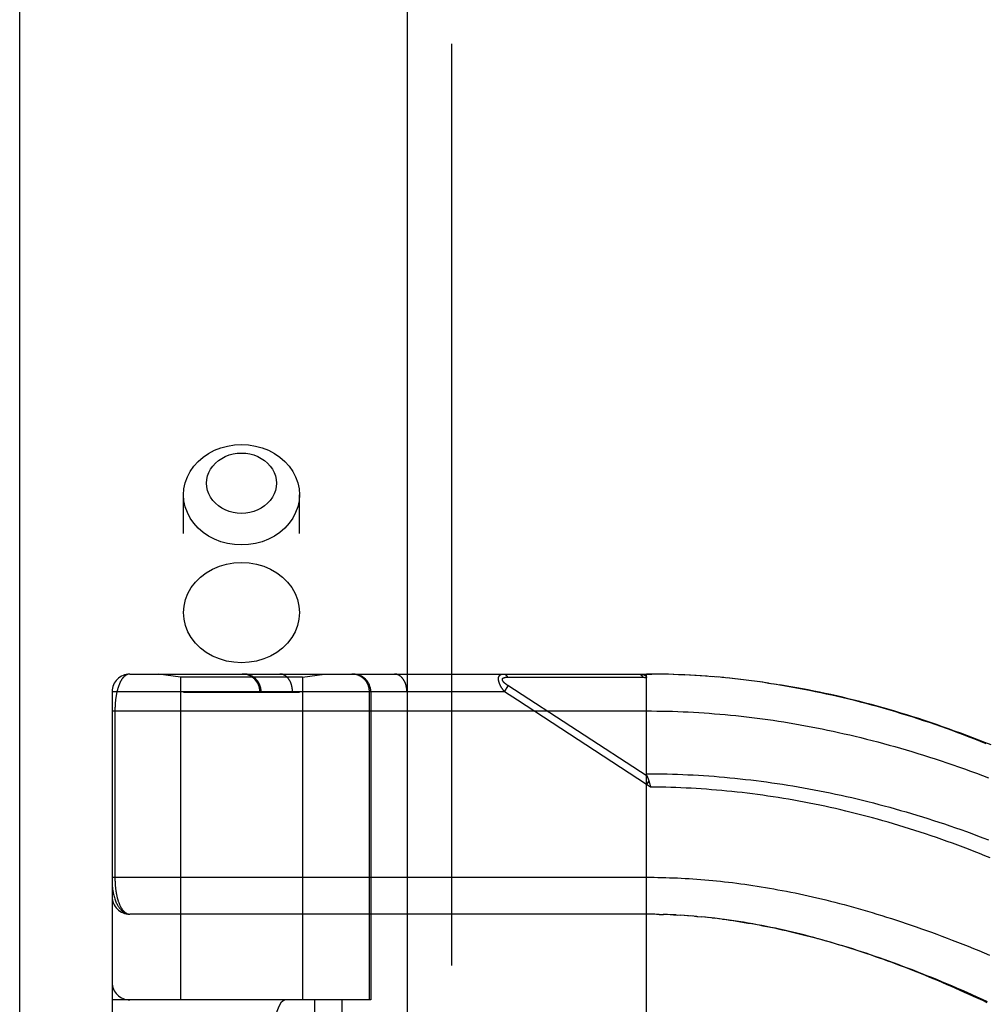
# Model space of a CAD drawing. Header units: inches. Extents: x 0 to 283, y 0 to 183.
# Tile 60 of 256: x 53.28 to 54.91, y 79.49 to 81.15. Entities that reach past the tile are written whole.
import ezdxf

# ---------------------------------------------------------------- set-up
doc = ezdxf.new("R2010")
doc.units = ezdxf.units.IN
doc.header["$LTSCALE"] = 15.583333
doc.header["$MEASUREMENT"] = 0
doc.linetypes.add('HIDDEN', pattern=[0.2, 0.1, -0.1])
doc.layers.get('0').update_dxf_attribs({"linetype": 'CONTINUOUS'})
doc.layers.add('LEFTHAND_DOOR_ASSEMBLY', color=7, linetype='CONTINUOUS')

msp = doc.modelspace()

# ---------------------------------------------------------------- linework, layer by layer
at = {"color": 3, "linetype": 'Continuous'}
msp.add_line((53.2793, 131.3133), (53.2793, 53.176), dxfattribs=at)
at = {"layer": 'LEFTHAND_DOOR_ASSEMBLY', "color": 3, "linetype": 'Continuous'}
msp.add_line((53.9351, 124.747), (53.9351, 53.397), dxfattribs=at)
at = {"layer": 'LEFTHAND_DOOR_ASSEMBLY', "color": 8, "linetype": 'HIDDEN'}
for p, q in [((54.0101, 124.747), (54.0101, 53.397)), ((53.5566, 77.169), (53.5566, 80.3513)), ((53.7526, 77.169), (53.7526, 80.3513)), ((53.4658, 80.0482), (54.3396, 80.0482)), ((53.5516, 80.043), (53.5141, 80.0482)), ((53.5516, 80.043), (53.5516, 79.497)), ((53.7576, 80.043), (53.5516, 80.043)), ((53.7576, 80.043), (53.7951, 80.0482)), ((53.7576, 80.043), (53.7576, 79.497)), ((53.8108, 77.3457), (53.8108, 80.0482)), ((54.0673, 77.3457), (54.0673, 80.0482)), ((54.1047, 80.0428), (54.1095, 80.0427)), ((54.1095, 80.0427), (54.1153, 80.0427)), ((54.1153, 80.0427), (54.1473, 80.0427)), ((54.1473, 80.0427), (54.1524, 80.0427)), ((54.1524, 80.0427), (54.1861, 80.0426)), ((54.1861, 80.0426), (54.1912, 80.0426)), ((54.1912, 80.0426), (54.1967, 80.0426)), ((54.3396, 79.3835), (54.3396, 80.0482)), ((54.3488, 80.0482), (54.3396, 80.0482)), ((54.3396, 80.0482), (54.3487, 80.0482)), ((54.3582, 80.0481), (54.3487, 80.0482)), ((54.3675, 80.048), (54.3578, 80.0481)), ((54.3768, 80.0477), (54.3668, 80.048)), ((54.3861, 80.0475), (54.3759, 80.0478)), ((54.3941, 80.0472), (54.4032, 80.0468)), ((54.4142, 80.0462), (54.4032, 80.0468)), ((54.4235, 80.0457), (54.4123, 80.0463)), ((54.4329, 80.0451), (54.4215, 80.0458)), ((54.4423, 80.0444), (54.4306, 80.0452)), ((54.4516, 80.0437), (54.4397, 80.0446)), ((54.461, 80.0429), (54.4488, 80.0439)), ((54.4704, 80.0421), (54.458, 80.0432)), ((54.4798, 80.0411), (54.4671, 80.0424)), ((54.0993, 80.0182), (54.1059, 80.0283)), ((54.4892, 80.0401), (54.4763, 80.0415)), ((54.4987, 80.0391), (54.4855, 80.0405)), ((54.5081, 80.038), (54.4947, 80.0395)), ((54.5176, 80.0368), (54.5039, 80.0385)), ((54.527, 80.0356), (54.5131, 80.0374)), ((54.5365, 80.0342), (54.5223, 80.0362)), ((54.546, 80.0329), (54.5316, 80.0349)), ((54.5408, 80.0336), (54.5501, 80.0322)), ((54.546, 80.0329), (54.5594, 80.0308)), ((53.4358, 80.0182), (53.4358, 77.3757)), ((54.0993, 80.0182), (53.4358, 80.0182)), ((53.7526, 80.017), (53.5566, 80.017)), ((53.6858, 77.3757), (53.6858, 80.0182)), ((53.6878, 77.3757), (53.6878, 80.0182)), ((53.7408, 77.3757), (53.7408, 80.0182)), ((53.871, 79.497), (53.871, 80.0182)), ((53.8733, 80.0182), (53.8733, 79.497)), ((53.9344, 77.3757), (53.9344, 80.0182)), ((54.1215, 80.0037), (54.0993, 80.0182)), ((54.3396, 79.8615), (54.1215, 80.0037)), ((53.4404, 79.9857), (53.4404, 79.7037)), ((54.3437, 79.8678), (54.3396, 79.8615)), ((54.3465, 79.8569), (54.3396, 79.8615)), ((54.3449, 79.8637), (54.3452, 79.8625)), ((54.3452, 79.8625), (54.3455, 79.8613)), ((54.3455, 79.8613), (54.3458, 79.8601)), ((54.3467, 79.642), (53.4658, 79.642)), ((54.3539, 79.6419), (54.3453, 79.642)), ((54.361, 79.6417), (54.3511, 79.6419)), ((54.3569, 79.6418), (54.3626, 79.6417)), ((54.361, 79.6417), (54.3684, 79.6416)), ((54.3754, 79.6413), (54.3682, 79.6416)), ((54.3826, 79.641), (54.3742, 79.6414)), ((54.3897, 79.6407), (54.3799, 79.6412)), ((54.3857, 79.6409), (54.3915, 79.6406)), ((54.3897, 79.6407), (54.3973, 79.6403)), ((54.4038, 79.6399), (54.3968, 79.6403)), ((54.4108, 79.6394), (54.4032, 79.6399)), ((54.4179, 79.6389), (54.409, 79.6395)), ((54.425, 79.6383), (54.4149, 79.6391)), ((54.4207, 79.6386), (54.4266, 79.6381)), ((54.425, 79.6383), (54.4325, 79.6376)), ((54.4398, 79.6369), (54.4323, 79.6376)), ((54.4476, 79.636), (54.4384, 79.637)), ((54.4503, 79.6357), (54.4563, 79.6351)), ((53.8733, 79.497), (53.4358, 79.497)), ((53.4658, 77.897), (53.4658, 79.497)), ((53.7783, 79.497), (53.7783, 77.897)), ((53.8242, 79.497), (53.8242, 77.897))]:
    msp.add_line(p, q, dxfattribs=at)
for points in [[(53.5566, 80.3513), (53.5573, 80.3616), (53.5594, 80.3717), (53.563, 80.3814), (53.5678, 80.3908), (53.5739, 80.3996), (53.5812, 80.4076), (53.5896, 80.4149), (53.5989, 80.4212), (53.609, 80.4265), (53.6198, 80.4307), (53.6311, 80.4337), (53.6428, 80.4356), (53.6546, 80.4362)], [(53.6546, 80.4362), (53.6664, 80.4356), (53.678, 80.4337), (53.6893, 80.4307), (53.7001, 80.4265), (53.7103, 80.4212), (53.7196, 80.4149), (53.7279, 80.4076), (53.7352, 80.3996), (53.7414, 80.3908), (53.7462, 80.3814), (53.7497, 80.3717), (53.7519, 80.3616), (53.7526, 80.3513)], [(53.6546, 80.3197), (53.6474, 80.3201), (53.6405, 80.3212), (53.6337, 80.3231), (53.6272, 80.3256), (53.6211, 80.3288), (53.6155, 80.3326), (53.6104, 80.337), (53.606, 80.3418), (53.6023, 80.3471), (53.5994, 80.3527), (53.5973, 80.3586), (53.596, 80.3647), (53.5956, 80.3709), (53.596, 80.377), (53.5973, 80.3831), (53.5994, 80.389), (53.6024, 80.3946), (53.606, 80.3999), (53.6104, 80.4047), (53.6155, 80.4091), (53.6211, 80.4129), (53.6272, 80.4161), (53.6337, 80.4186), (53.6405, 80.4205), (53.6474, 80.4216), (53.6546, 80.4219)], [(53.6546, 80.4219), (53.6617, 80.4216), (53.6687, 80.4205), (53.6755, 80.4186), (53.682, 80.4161), (53.6881, 80.4129), (53.6937, 80.4091), (53.6987, 80.4047), (53.7031, 80.3999), (53.7068, 80.3946), (53.7097, 80.389), (53.7119, 80.3831), (53.7132, 80.377), (53.7136, 80.3708), (53.7132, 80.3647), (53.7119, 80.3586), (53.7097, 80.3527), (53.7068, 80.3471), (53.7031, 80.3418), (53.6987, 80.337), (53.6937, 80.3326), (53.6881, 80.3288), (53.682, 80.3256), (53.6755, 80.3231), (53.6687, 80.3212), (53.6617, 80.3201), (53.6546, 80.3197)], [(53.6546, 80.2665), (53.6428, 80.2671), (53.6311, 80.2689), (53.6198, 80.272), (53.609, 80.2762), (53.5989, 80.2815), (53.5896, 80.2878), (53.5812, 80.2951), (53.5739, 80.3031), (53.5678, 80.3119), (53.563, 80.3212), (53.5594, 80.331), (53.5573, 80.3411), (53.5566, 80.3513)], [(53.7526, 80.3513), (53.7519, 80.3411), (53.7497, 80.331), (53.7462, 80.3212), (53.7414, 80.3119), (53.7352, 80.3031), (53.7279, 80.2951), (53.7196, 80.2878), (53.7103, 80.2815), (53.7001, 80.2762), (53.6893, 80.272), (53.678, 80.2689), (53.6664, 80.2671), (53.6546, 80.2665)], [(53.5566, 80.1521), (53.5574, 80.1632), (53.5599, 80.1741), (53.564, 80.1846), (53.5697, 80.1945), (53.5768, 80.2038), (53.5853, 80.2121), (53.5949, 80.2194), (53.6056, 80.2256), (53.6171, 80.2305), (53.6292, 80.2341), (53.6418, 80.2362), (53.6546, 80.237)], [(53.6546, 80.237), (53.6674, 80.2362), (53.6799, 80.2341), (53.6921, 80.2305), (53.7036, 80.2256), (53.7142, 80.2194), (53.7239, 80.2121), (53.7323, 80.2038), (53.7395, 80.1945), (53.7451, 80.1846), (53.7492, 80.1741), (53.7517, 80.1632), (53.7526, 80.1521)], [(53.6546, 80.0672), (53.6418, 80.068), (53.6292, 80.0701), (53.6171, 80.0737), (53.6056, 80.0786), (53.5949, 80.0848), (53.5853, 80.0921), (53.5768, 80.1004), (53.5697, 80.1097), (53.564, 80.1196), (53.5599, 80.1301), (53.5574, 80.141), (53.5566, 80.1521)], [(53.7526, 80.1521), (53.7517, 80.141), (53.7492, 80.1301), (53.7451, 80.1196), (53.7395, 80.1097), (53.7323, 80.1004), (53.7239, 80.0921), (53.7142, 80.0848), (53.7036, 80.0786), (53.6921, 80.0737), (53.6799, 80.0701), (53.6674, 80.068), (53.6546, 80.0672)], [(53.4658, 80.0482), (53.4652, 80.0482), (53.4646, 80.0482), (53.464, 80.0481), (53.4634, 80.048), (53.4629, 80.0479), (53.4623, 80.0477), (53.4617, 80.0475), (53.4612, 80.0473), (53.4606, 80.0471), (53.4601, 80.0468), (53.4596, 80.0465), (53.4591, 80.0462), (53.4585, 80.0459), (53.458, 80.0456), (53.4575, 80.0452), (53.457, 80.0448), (53.4566, 80.0444), (53.4561, 80.0439), (53.4556, 80.0435), (53.4552, 80.043), (53.4547, 80.0425), (53.4543, 80.042), (53.4538, 80.0415), (53.4534, 80.041), (53.453, 80.0404), (53.4526, 80.0398), (53.4522, 80.0393), (53.4518, 80.0387), (53.4514, 80.038), (53.451, 80.0374), (53.4507, 80.0368), (53.4503, 80.0361), (53.4499, 80.0355), (53.4496, 80.0348), (53.4493, 80.0341), (53.4489, 80.0334), (53.4486, 80.0327), (53.4483, 80.032), (53.448, 80.0313), (53.4477, 80.0305), (53.4474, 80.0298), (53.4471, 80.029), (53.4468, 80.0283), (53.4465, 80.0275), (53.4463, 80.0267), (53.446, 80.0259), (53.4458, 80.0251), (53.4455, 80.0244), (53.4453, 80.0236), (53.445, 80.0227), (53.4448, 80.0219), (53.4446, 80.0211), (53.4444, 80.0203), (53.4442, 80.0195), (53.444, 80.0186), (53.4438, 80.0178), (53.4436, 80.017), (53.4434, 80.0161), (53.4432, 80.0153), (53.4431, 80.0144), (53.4429, 80.0136), (53.4427, 80.0127), (53.4426, 80.0119), (53.4424, 80.011), (53.4423, 80.0101), (53.4422, 80.0093), (53.442, 80.0084), (53.4419, 80.0075), (53.4418, 80.0067), (53.4417, 80.0058), (53.4416, 80.0049), (53.4415, 80.0041), (53.4414, 80.0032), (53.4413, 80.0024), (53.4412, 80.0015), (53.4411, 80.0007), (53.441, 79.9998), (53.441, 79.999), (53.4409, 79.9982), (53.4408, 79.9973), (53.4408, 79.9965), (53.4407, 79.9957), (53.4407, 79.9948), (53.4406, 79.994), (53.4406, 79.9932), (53.4406, 79.9923), (53.4405, 79.9915), (53.4405, 79.9907), (53.4405, 79.9899), (53.4405, 79.9891), (53.4405, 79.9882), (53.4404, 79.9874), (53.4404, 79.9866), (53.4404, 79.9857)], [(53.6878, 80.0182), (53.6878, 80.0189), (53.6877, 80.0195), (53.6877, 80.0202), (53.6877, 80.0208), (53.6876, 80.0215), (53.6875, 80.0222), (53.6874, 80.0228), (53.6873, 80.0234), (53.6872, 80.0241), (53.6871, 80.0247), (53.6869, 80.0254), (53.6868, 80.026), (53.6866, 80.0266), (53.6864, 80.0273), (53.6862, 80.0279), (53.686, 80.0285), (53.6858, 80.0291), (53.6855, 80.0297), (53.6853, 80.0303), (53.685, 80.0309), (53.6847, 80.0315), (53.6844, 80.0321), (53.6841, 80.0327), (53.6838, 80.0332), (53.6835, 80.0338), (53.6831, 80.0344), (53.6828, 80.0349), (53.6824, 80.0354), (53.682, 80.036), (53.6816, 80.0365), (53.6812, 80.037), (53.6808, 80.0375), (53.6804, 80.038), (53.68, 80.0385), (53.6795, 80.039), (53.6791, 80.0394), (53.6786, 80.0399), (53.6781, 80.0404), (53.6777, 80.0408), (53.6772, 80.0412), (53.6767, 80.0416), (53.6762, 80.042), (53.6756, 80.0424), (53.6751, 80.0428), (53.6746, 80.0432), (53.674, 80.0435), (53.6735, 80.0439), (53.6729, 80.0442), (53.6724, 80.0445), (53.6718, 80.0448), (53.6712, 80.0451), (53.6706, 80.0454), (53.67, 80.0457), (53.6694, 80.046), (53.6688, 80.0462), (53.6682, 80.0464), (53.6676, 80.0466), (53.667, 80.0468), (53.6664, 80.047), (53.6658, 80.0472), (53.6651, 80.0474), (53.6645, 80.0475), (53.6639, 80.0477), (53.6632, 80.0478), (53.6626, 80.0479), (53.662, 80.048), (53.6613, 80.0481), (53.6607, 80.0481), (53.66, 80.0482), (53.6594, 80.0482), (53.6587, 80.0482), (53.6581, 80.0482)], [(53.7408, 80.0182), (53.7408, 80.0189), (53.7408, 80.0195), (53.7408, 80.0202), (53.7408, 80.0208), (53.7407, 80.0215), (53.7407, 80.0222), (53.7406, 80.0228), (53.7405, 80.0234), (53.7404, 80.0241), (53.7403, 80.0247), (53.7402, 80.0254), (53.7401, 80.026), (53.74, 80.0266), (53.7399, 80.0273), (53.7397, 80.0279), (53.7396, 80.0285), (53.7394, 80.0291), (53.7392, 80.0297), (53.739, 80.0303), (53.7388, 80.0309), (53.7386, 80.0315), (53.7384, 80.0321), (53.7382, 80.0327), (53.738, 80.0332), (53.7378, 80.0338), (53.7375, 80.0344), (53.7373, 80.0349), (53.737, 80.0354), (53.7367, 80.036), (53.7365, 80.0365), (53.7362, 80.037), (53.7359, 80.0375), (53.7356, 80.038), (53.7353, 80.0385), (53.7349, 80.039), (53.7346, 80.0394), (53.7343, 80.0399), (53.734, 80.0404), (53.7336, 80.0408), (53.7333, 80.0412), (53.7329, 80.0416), (53.7325, 80.042), (53.7322, 80.0424), (53.7318, 80.0428), (53.7314, 80.0432), (53.731, 80.0435), (53.7306, 80.0439), (53.7302, 80.0442), (53.7298, 80.0445), (53.7294, 80.0448), (53.729, 80.0451), (53.7286, 80.0454), (53.7282, 80.0457), (53.7277, 80.046), (53.7273, 80.0462), (53.7269, 80.0464), (53.7264, 80.0466), (53.726, 80.0468), (53.7256, 80.047), (53.7251, 80.0472), (53.7247, 80.0474), (53.7242, 80.0475), (53.7238, 80.0477), (53.7233, 80.0478), (53.7228, 80.0479), (53.7224, 80.048), (53.7219, 80.0481), (53.7215, 80.0481), (53.721, 80.0482), (53.7205, 80.0482), (53.7201, 80.0482), (53.7196, 80.0482)], [(53.871, 80.0182), (53.871, 80.0189), (53.871, 80.0195), (53.8709, 80.0202), (53.8709, 80.0208), (53.8708, 80.0215), (53.8708, 80.0222), (53.8707, 80.0228), (53.8706, 80.0234), (53.8704, 80.0241), (53.8703, 80.0247), (53.8702, 80.0254), (53.87, 80.026), (53.8698, 80.0266), (53.8696, 80.0273), (53.8694, 80.0279), (53.8692, 80.0285), (53.869, 80.0291), (53.8687, 80.0297), (53.8685, 80.0303), (53.8682, 80.0309), (53.8679, 80.0315), (53.8677, 80.0321), (53.8673, 80.0327), (53.867, 80.0332), (53.8667, 80.0338), (53.8664, 80.0344), (53.866, 80.0349), (53.8656, 80.0354), (53.8653, 80.036), (53.8649, 80.0365), (53.8645, 80.037), (53.8641, 80.0375), (53.8636, 80.038), (53.8632, 80.0385), (53.8628, 80.039), (53.8623, 80.0394), (53.8619, 80.0399), (53.8614, 80.0404), (53.8609, 80.0408), (53.8604, 80.0412), (53.8599, 80.0416), (53.8594, 80.042), (53.8589, 80.0424), (53.8584, 80.0428), (53.8578, 80.0432), (53.8573, 80.0435), (53.8567, 80.0439), (53.8562, 80.0442), (53.8556, 80.0445), (53.855, 80.0448), (53.8545, 80.0451), (53.8539, 80.0454), (53.8533, 80.0457), (53.8527, 80.046), (53.8521, 80.0462), (53.8515, 80.0464), (53.8509, 80.0466), (53.8503, 80.0468), (53.8496, 80.047), (53.849, 80.0472), (53.8484, 80.0474), (53.8478, 80.0475), (53.8471, 80.0477), (53.8465, 80.0478), (53.8458, 80.0479), (53.8452, 80.048), (53.8446, 80.0481), (53.8439, 80.0481), (53.8433, 80.0482), (53.8426, 80.0482), (53.842, 80.0482), (53.8413, 80.0482)], [(53.9344, 80.0182), (53.9344, 80.0189), (53.9344, 80.0195), (53.9343, 80.0202), (53.9343, 80.0208), (53.9342, 80.0215), (53.9342, 80.0222), (53.9341, 80.0228), (53.9341, 80.0234), (53.934, 80.0241), (53.9339, 80.0247), (53.9338, 80.0254), (53.9336, 80.026), (53.9335, 80.0266), (53.9334, 80.0273), (53.9332, 80.0279), (53.9331, 80.0285), (53.9329, 80.0291), (53.9328, 80.0297), (53.9326, 80.0303), (53.9324, 80.0309), (53.9322, 80.0315), (53.932, 80.0321), (53.9318, 80.0327), (53.9315, 80.0332), (53.9313, 80.0338), (53.9311, 80.0344), (53.9308, 80.0349), (53.9305, 80.0354), (53.9303, 80.036), (53.93, 80.0365), (53.9297, 80.037), (53.9294, 80.0375), (53.9291, 80.038), (53.9288, 80.0385), (53.9285, 80.039), (53.9282, 80.0394), (53.9278, 80.0399), (53.9275, 80.0404), (53.9271, 80.0408), (53.9268, 80.0412), (53.9264, 80.0416), (53.9261, 80.042), (53.9257, 80.0424), (53.9253, 80.0428), (53.9249, 80.0432), (53.9246, 80.0435), (53.9242, 80.0439), (53.9238, 80.0442), (53.9234, 80.0445), (53.923, 80.0448), (53.9225, 80.0451), (53.9221, 80.0454), (53.9217, 80.0457), (53.9213, 80.046), (53.9208, 80.0462), (53.9204, 80.0464), (53.92, 80.0466), (53.9195, 80.0468), (53.9191, 80.047), (53.9186, 80.0472), (53.9182, 80.0474), (53.9178, 80.0475), (53.9173, 80.0477), (53.9168, 80.0478), (53.9164, 80.0479), (53.9159, 80.048), (53.9155, 80.0481), (53.915, 80.0481), (53.9145, 80.0482), (53.9141, 80.0482), (53.9136, 80.0482), (53.9132, 80.0482)], [(54.0993, 80.0182), (54.0988, 80.0189), (54.0983, 80.0195), (54.0979, 80.0201), (54.0975, 80.0207), (54.0971, 80.0213), (54.0967, 80.0219), (54.0963, 80.0225), (54.0959, 80.023), (54.0956, 80.0236), (54.0952, 80.0241), (54.0949, 80.0246), (54.0946, 80.0251), (54.0943, 80.0256), (54.094, 80.0261), (54.0938, 80.0266), (54.0935, 80.027), (54.0933, 80.0275), (54.093, 80.0279), (54.0928, 80.0284), (54.0926, 80.0288), (54.0924, 80.0292), (54.0922, 80.0296), (54.092, 80.03), (54.0918, 80.0304), (54.0916, 80.0308), (54.0915, 80.0312), (54.0913, 80.0316), (54.0912, 80.032), (54.091, 80.0323), (54.0909, 80.0327), (54.0907, 80.0331), (54.0906, 80.0334), (54.0905, 80.0338), (54.0904, 80.0341), (54.0903, 80.0344), (54.0902, 80.0348), (54.0901, 80.0351), (54.09, 80.0354), (54.0899, 80.0358), (54.0898, 80.0361), (54.0898, 80.0364), (54.0897, 80.0367), (54.0896, 80.037), (54.0896, 80.0373), (54.0895, 80.0376), (54.0895, 80.0379), (54.0895, 80.0382), (54.0894, 80.0385), (54.0894, 80.0388), (54.0894, 80.039), (54.0894, 80.0393), (54.0894, 80.0396), (54.0893, 80.0398), (54.0893, 80.0401), (54.0894, 80.0404), (54.0894, 80.0406), (54.0894, 80.0409), (54.0894, 80.0411), (54.0894, 80.0414), (54.0895, 80.0416), (54.0895, 80.0419), (54.0895, 80.0421), (54.0896, 80.0423), (54.0896, 80.0426), (54.0897, 80.0428), (54.0898, 80.043), (54.0898, 80.0432), (54.0899, 80.0434), (54.09, 80.0436), (54.0901, 80.0438), (54.0902, 80.044), (54.0903, 80.0442), (54.0904, 80.0444), (54.0905, 80.0446), (54.0906, 80.0448), (54.0907, 80.045), (54.0908, 80.0452), (54.091, 80.0454), (54.0911, 80.0455), (54.0913, 80.0457), (54.0914, 80.0459), (54.0916, 80.046), (54.0918, 80.0462), (54.092, 80.0464), (54.0921, 80.0465), (54.0923, 80.0467), (54.0925, 80.0468), (54.0928, 80.0469), (54.093, 80.0471), (54.0932, 80.0472), (54.0935, 80.0473), (54.0938, 80.0474), (54.094, 80.0476), (54.0943, 80.0477), (54.0946, 80.0478), (54.0949, 80.0479), (54.0953, 80.0479), (54.0956, 80.048), (54.096, 80.0481), (54.0964, 80.0481), (54.0968, 80.0482), (54.0972, 80.0482), (54.0977, 80.0482), (54.0981, 80.0482)], [(54.3408, 79.8752), (54.1054, 80.0286), (54.1049, 80.0289), (54.1045, 80.0292), (54.104, 80.0295), (54.1036, 80.0298), (54.1032, 80.0301), (54.1028, 80.0304), (54.1025, 80.0306), (54.1021, 80.0309), (54.1018, 80.0312), (54.1015, 80.0314), (54.1012, 80.0317), (54.1009, 80.0319), (54.1006, 80.0321), (54.1003, 80.0324), (54.1001, 80.0326), (54.0998, 80.0328), (54.0996, 80.033), (54.0994, 80.0333), (54.0991, 80.0335), (54.0989, 80.0337), (54.0987, 80.0339), (54.0985, 80.0341), (54.0984, 80.0343), (54.0982, 80.0345), (54.098, 80.0347), (54.0979, 80.0348), (54.0977, 80.035), (54.0976, 80.0352), (54.0974, 80.0354), (54.0973, 80.0356), (54.0972, 80.0357), (54.097, 80.0359), (54.0969, 80.0361), (54.0968, 80.0362), (54.0967, 80.0364), (54.0966, 80.0366), (54.0965, 80.0367), (54.0965, 80.0369), (54.0964, 80.037), (54.0963, 80.0372), (54.0962, 80.0373), (54.0962, 80.0375), (54.0961, 80.0376), (54.0961, 80.0378), (54.096, 80.0379), (54.096, 80.038), (54.096, 80.0382), (54.0959, 80.0383), (54.0959, 80.0384), (54.0959, 80.0386), (54.0959, 80.0387), (54.0959, 80.0388), (54.0959, 80.039), (54.0959, 80.0391), (54.0959, 80.0392), (54.0959, 80.0393), (54.0959, 80.0394), (54.096, 80.0396), (54.096, 80.0397), (54.096, 80.0398), (54.0961, 80.0399), (54.0961, 80.04), (54.0962, 80.0401), (54.0962, 80.0402), (54.0963, 80.0403), (54.0964, 80.0404), (54.0965, 80.0405), (54.0965, 80.0406), (54.0966, 80.0407), (54.0967, 80.0408), (54.0968, 80.0409), (54.0969, 80.041), (54.097, 80.0411), (54.0971, 80.0412), (54.0973, 80.0413), (54.0974, 80.0414), (54.0975, 80.0415), (54.0977, 80.0415), (54.0978, 80.0416), (54.098, 80.0417), (54.0982, 80.0418), (54.0983, 80.0418), (54.0985, 80.0419), (54.0987, 80.042), (54.0989, 80.0421), (54.0991, 80.0421), (54.0993, 80.0422), (54.0996, 80.0422), (54.0998, 80.0423), (54.1001, 80.0424), (54.1003, 80.0424), (54.1006, 80.0425), (54.1009, 80.0425), (54.1012, 80.0426), (54.1015, 80.0426), (54.1019, 80.0426), (54.1022, 80.0427), (54.1026, 80.0427), (54.103, 80.0427), (54.1034, 80.0428), (54.1038, 80.0428), (54.1042, 80.0428), (54.1047, 80.0428)], [(54.0981, 80.0482), (54.0983, 80.0482), (54.0986, 80.0482), (54.0988, 80.0482), (54.099, 80.0482), (54.0992, 80.0481), (54.0994, 80.0481), (54.0997, 80.048), (54.0999, 80.0479), (54.1001, 80.0478), (54.1003, 80.0477), (54.1005, 80.0476), (54.1007, 80.0475), (54.1009, 80.0474), (54.1011, 80.0473), (54.1014, 80.0471), (54.1016, 80.047), (54.1018, 80.0468), (54.102, 80.0466), (54.1022, 80.0465), (54.1023, 80.0463), (54.1025, 80.0461), (54.1027, 80.0459), (54.1029, 80.0456), (54.1031, 80.0454), (54.1033, 80.0452), (54.1034, 80.045), (54.1036, 80.0447), (54.1038, 80.0445), (54.1039, 80.0442), (54.1041, 80.0439), (54.1043, 80.0436), (54.1044, 80.0434), (54.1046, 80.0431), (54.1047, 80.0428)], [(54.1967, 80.0426), (54.1995, 80.0426), (54.2025, 80.0426), (54.2057, 80.0426), (54.209, 80.0426), (54.2125, 80.0426), (54.22, 80.0426)], [(54.22, 80.0426), (54.2238, 80.0426), (54.2277, 80.0426), (54.2316, 80.0426), (54.2354, 80.0426), (54.2392, 80.0426), (54.243, 80.0426), (54.2468, 80.0426), (54.2506, 80.0426), (54.2545, 80.0426), (54.2585, 80.0426), (54.2627, 80.0426), (54.291, 80.0426)], [(54.291, 80.0426), (54.2963, 80.0426), (54.3018, 80.0426), (54.3076, 80.0426), (54.3137, 80.0426), (54.32, 80.0426), (54.3266, 80.0426), (54.3335, 80.0426)], [(54.3268, 80.0482), (54.3274, 80.0482), (54.328, 80.0482), (54.3285, 80.0482), (54.3291, 80.0482), (54.3296, 80.0481), (54.3301, 80.0481), (54.3306, 80.048), (54.3311, 80.048), (54.3315, 80.0479), (54.3319, 80.0478), (54.3323, 80.0478), (54.3327, 80.0477), (54.3331, 80.0476), (54.3335, 80.0475), (54.3338, 80.0474), (54.3342, 80.0474), (54.3345, 80.0473), (54.3348, 80.0472), (54.3351, 80.0471), (54.3353, 80.047), (54.3356, 80.0469), (54.3359, 80.0468), (54.3361, 80.0467), (54.3363, 80.0466), (54.3366, 80.0464), (54.3368, 80.0463), (54.337, 80.0462), (54.3372, 80.0461), (54.3373, 80.046), (54.3375, 80.0459), (54.3377, 80.0458), (54.3378, 80.0456), (54.338, 80.0455), (54.3381, 80.0454), (54.3382, 80.0453), (54.3384, 80.0452), (54.3385, 80.045), (54.3386, 80.0449), (54.3387, 80.0448), (54.3388, 80.0447), (54.3389, 80.0445), (54.339, 80.0444), (54.3391, 80.0443), (54.3391, 80.0442), (54.3392, 80.044), (54.3393, 80.0439), (54.3393, 80.0437), (54.3394, 80.0436), (54.3394, 80.0435), (54.3395, 80.0433), (54.3395, 80.0432), (54.3395, 80.043), (54.3396, 80.0429), (54.3396, 80.0427), (54.3396, 80.0426), (54.3396, 80.0424)], [(54.3268, 80.0482), (54.327, 80.0482), (54.3273, 80.0482), (54.3275, 80.0482), (54.3277, 80.0482), (54.3279, 80.0481), (54.3282, 80.048), (54.3284, 80.048), (54.3286, 80.0479), (54.3288, 80.0478), (54.329, 80.0477), (54.3293, 80.0476), (54.3295, 80.0475), (54.3297, 80.0474), (54.3299, 80.0472), (54.3301, 80.0471), (54.3303, 80.0469), (54.3305, 80.0467), (54.3307, 80.0466), (54.3309, 80.0464), (54.3311, 80.0462), (54.3313, 80.046), (54.3315, 80.0458), (54.3317, 80.0456), (54.3319, 80.0453), (54.332, 80.0451), (54.3322, 80.0448), (54.3324, 80.0446), (54.3325, 80.0443), (54.3327, 80.044), (54.3329, 80.0438), (54.333, 80.0435), (54.3332, 80.0432), (54.3333, 80.0429), (54.3335, 80.0426)], [(54.3335, 80.0426), (54.3345, 80.0426), (54.3355, 80.0426), (54.3365, 80.0425), (54.3375, 80.0425), (54.3385, 80.0425), (54.3396, 80.0424)], [(54.4048, 80.0467), (54.3955, 80.0471), (54.385, 80.0475)], [(54.5555, 80.0314), (54.5687, 80.0293), (54.578, 80.0277), (54.5874, 80.0261), (54.5967, 80.0244), (54.6061, 80.0226), (54.6155, 80.0208), (54.6249, 80.0189), (54.6344, 80.017), (54.6438, 80.0149), (54.6533, 80.0128), (54.6628, 80.0107), (54.6723, 80.0084), (54.6819, 80.0061), (54.6915, 80.0038), (54.7011, 80.0013), (54.7107, 79.9988), (54.7203, 79.9962), (54.73, 79.9936), (54.7397, 79.9908), (54.7494, 79.988), (54.7591, 79.9852), (54.7689, 79.9822), (54.7787, 79.9792), (54.7885, 79.9761), (54.7983, 79.973), (54.808, 79.9698), (54.8177, 79.9666), (54.8275, 79.9632), (54.8371, 79.9599), (54.8468, 79.9565), (54.8564, 79.953), (54.8661, 79.9495), (54.8756, 79.9459), (54.8852, 79.9422), (54.8948, 79.9385), (54.9044, 79.9348), (54.914, 79.9309)], [(54.9227, 79.9282), (54.9123, 79.9324), (54.902, 79.9364), (54.8918, 79.9404), (54.8815, 79.9443), (54.8713, 79.9481), (54.861, 79.9518), (54.8508, 79.9555), (54.8407, 79.9591), (54.8305, 79.9626), (54.8204, 79.966), (54.8103, 79.9694), (54.8002, 79.9727), (54.7901, 79.9759), (54.7801, 79.9791), (54.7701, 79.9821), (54.7601, 79.9851), (54.7501, 79.988), (54.7402, 79.9909), (54.7302, 79.9937), (54.7203, 79.9964), (54.7105, 79.999), (54.7006, 80.0015), (54.6908, 80.004), (54.681, 80.0064), (54.6712, 80.0088), (54.6615, 80.0111), (54.6517, 80.0133), (54.642, 80.0154), (54.6323, 80.0174), (54.6227, 80.0194), (54.613, 80.0213), (54.6034, 80.0232), (54.5938, 80.025), (54.5842, 80.0267), (54.5746, 80.0283), (54.5651, 80.0299)], [(53.4358, 79.9857), (54.3484, 79.9857), (54.3573, 79.9856), (54.3661, 79.9855), (54.375, 79.9853), (54.3839, 79.9851), (54.3927, 79.9848), (54.4016, 79.9844), (54.4105, 79.984), (54.4193, 79.9835), (54.4282, 79.983), (54.4371, 79.9824), (54.446, 79.9818), (54.455, 79.9811), (54.4639, 79.9804), (54.4728, 79.9796), (54.4818, 79.9787), (54.4907, 79.9778), (54.4997, 79.9769), (54.5087, 79.9758), (54.5177, 79.9748), (54.5268, 79.9736), (54.5358, 79.9724), (54.5449, 79.9712), (54.554, 79.9699), (54.5631, 79.9685), (54.5722, 79.9671), (54.5813, 79.9656), (54.5905, 79.964), (54.5997, 79.9624), (54.6089, 79.9607), (54.6181, 79.959), (54.6274, 79.9572), (54.6367, 79.9554), (54.646, 79.9535), (54.6553, 79.9515), (54.6647, 79.9494), (54.6741, 79.9473), (54.6835, 79.9451), (54.6929, 79.9429), (54.7024, 79.9406), (54.7119, 79.9382), (54.7214, 79.9358), (54.731, 79.9333), (54.7406, 79.9307), (54.7502, 79.9281), (54.7598, 79.9254), (54.7695, 79.9226), (54.7792, 79.9198), (54.7889, 79.9169), (54.7987, 79.9139), (54.8085, 79.9109), (54.8183, 79.9078), (54.8282, 79.9046), (54.838, 79.9013), (54.8479, 79.898), (54.8579, 79.8946), (54.8678, 79.8911), (54.8778, 79.8876), (54.8879, 79.884), (54.8979, 79.8803), (54.908, 79.8766), (54.9181, 79.8727)], [(54.3407, 79.8754), (54.3406, 79.8757), (54.3405, 79.8759), (54.3404, 79.8761), (54.3403, 79.8763), (54.3402, 79.8766), (54.3401, 79.8768), (54.34, 79.877), (54.34, 79.8772), (54.3399, 79.8774), (54.3398, 79.8777), (54.3398, 79.8779), (54.3397, 79.8781), (54.3397, 79.8783), (54.3397, 79.8785), (54.3396, 79.8787), (54.3396, 79.8789), (54.3396, 79.8792), (54.3396, 79.8794), (54.3396, 79.8796)], [(54.3396, 79.8796), (54.3484, 79.8795), (54.3571, 79.8795), (54.3659, 79.8793), (54.3747, 79.8792), (54.3835, 79.8789), (54.3923, 79.8786), (54.4011, 79.8783), (54.4099, 79.8779), (54.4187, 79.8775), (54.4276, 79.877), (54.4364, 79.8764), (54.4452, 79.8758), (54.454, 79.8752), (54.4629, 79.8745), (54.4717, 79.8737), (54.4806, 79.8729), (54.4894, 79.872), (54.4983, 79.8711), (54.5072, 79.8701), (54.5161, 79.8691), (54.525, 79.868), (54.5339, 79.8669), (54.5428, 79.8657), (54.5517, 79.8644), (54.5607, 79.8631), (54.5696, 79.8618), (54.5786, 79.8604), (54.5875, 79.8589), (54.5965, 79.8574), (54.6055, 79.8558), (54.6145, 79.8542), (54.6235, 79.8525), (54.6326, 79.8507), (54.6416, 79.8489), (54.6507, 79.8471), (54.6597, 79.8451), (54.6688, 79.8432), (54.6779, 79.8411), (54.687, 79.8391), (54.6962, 79.8369), (54.7053, 79.8347), (54.7144, 79.8324), (54.7236, 79.8301), (54.7328, 79.8277), (54.742, 79.8253), (54.7512, 79.8228), (54.7604, 79.8202), (54.7696, 79.8176), (54.7788, 79.8149), (54.7881, 79.8122), (54.7973, 79.8094), (54.8066, 79.8066), (54.8158, 79.8037), (54.8251, 79.8007), (54.8344, 79.7977), (54.8437, 79.7946), (54.853, 79.7914), (54.8623, 79.7882), (54.8716, 79.785), (54.8809, 79.7816), (54.8902, 79.7783), (54.8995, 79.7748), (54.9089, 79.7713), (54.9182, 79.7678)], [(54.3407, 79.8754), (54.3411, 79.8747), (54.3413, 79.8742), (54.3415, 79.8737), (54.3417, 79.8732), (54.342, 79.8727), (54.3422, 79.8722), (54.3424, 79.8717), (54.3426, 79.8712), (54.3428, 79.8706), (54.343, 79.8701), (54.3432, 79.8695), (54.3433, 79.869), (54.3435, 79.8684), (54.3437, 79.8678)], [(54.3437, 79.8678), (54.3439, 79.8673), (54.3441, 79.8667), (54.3442, 79.8661), (54.3444, 79.8655), (54.3445, 79.8649), (54.3447, 79.8643), (54.3449, 79.8637)], [(54.3458, 79.8601), (54.3464, 79.8576), (54.3465, 79.8569)], [(54.921, 79.7374), (54.9119, 79.741), (54.9029, 79.7447), (54.8938, 79.7482), (54.8847, 79.7518), (54.8756, 79.7552), (54.8665, 79.7586), (54.8574, 79.762), (54.8483, 79.7652), (54.8392, 79.7685), (54.8301, 79.7716), (54.8211, 79.7747), (54.812, 79.7778), (54.8029, 79.7808), (54.7939, 79.7837), (54.7848, 79.7866), (54.7758, 79.7894), (54.7668, 79.7922), (54.7578, 79.7948), (54.7488, 79.7975), (54.7398, 79.8), (54.7308, 79.8026), (54.7218, 79.805), (54.7129, 79.8074), (54.7039, 79.8097), (54.695, 79.812), (54.6861, 79.8142), (54.6772, 79.8164), (54.6683, 79.8185), (54.6594, 79.8205), (54.6506, 79.8225), (54.6417, 79.8245), (54.6329, 79.8263), (54.624, 79.8281), (54.6152, 79.8299), (54.6064, 79.8316), (54.5976, 79.8332), (54.5888, 79.8348), (54.5801, 79.8363), (54.5713, 79.8378), (54.5626, 79.8392), (54.5538, 79.8406), (54.5451, 79.8419), (54.5364, 79.8431), (54.5277, 79.8443), (54.519, 79.8455), (54.5103, 79.8466), (54.5016, 79.8476), (54.493, 79.8486), (54.4843, 79.8495), (54.4756, 79.8503), (54.467, 79.8512), (54.4584, 79.8519), (54.4497, 79.8526), (54.4411, 79.8533), (54.4325, 79.8539), (54.4239, 79.8544), (54.4153, 79.8549), (54.4067, 79.8553), (54.3981, 79.8557), (54.3895, 79.8561), (54.3809, 79.8563), (54.3723, 79.8566), (54.3637, 79.8567), (54.3551, 79.8569), (54.3465, 79.8569)], [(53.4358, 79.7045), (54.3461, 79.7045), (54.3527, 79.7044), (54.3592, 79.7043), (54.3657, 79.7042), (54.3723, 79.704), (54.3789, 79.7038), (54.3854, 79.7036), (54.392, 79.7033), (54.3986, 79.703), (54.4052, 79.7026), (54.4118, 79.7022), (54.4184, 79.7018), (54.425, 79.7014), (54.4316, 79.7008), (54.4383, 79.7003), (54.445, 79.6997), (54.4517, 79.6991), (54.4584, 79.6984), (54.4651, 79.6977), (54.4719, 79.697), (54.4787, 79.6962), (54.4855, 79.6954), (54.4923, 79.6945), (54.4992, 79.6936), (54.506, 79.6927), (54.513, 79.6917), (54.5199, 79.6907), (54.5269, 79.6896), (54.5339, 79.6885), (54.5409, 79.6873), (54.548, 79.6861), (54.5551, 79.6848), (54.5622, 79.6835), (54.5694, 79.6822), (54.5766, 79.6808), (54.5838, 79.6794), (54.5911, 79.6779), (54.5984, 79.6764), (54.6058, 79.6748), (54.6132, 79.6731), (54.6206, 79.6714), (54.6281, 79.6697), (54.6357, 79.6679), (54.6432, 79.6661), (54.6509, 79.6642), (54.6585, 79.6623), (54.6662, 79.6603), (54.674, 79.6582), (54.6818, 79.6561), (54.6897, 79.6539), (54.6976, 79.6517), (54.7055, 79.6494), (54.7135, 79.6471), (54.7215, 79.6447), (54.7296, 79.6423), (54.7378, 79.6398), (54.746, 79.6372), (54.7542, 79.6346), (54.7625, 79.6319), (54.7709, 79.6291), (54.7793, 79.6263), (54.7877, 79.6235), (54.7962, 79.6205), (54.8047, 79.6175), (54.8133, 79.6145), (54.822, 79.6114), (54.8307, 79.6082), (54.8394, 79.6049), (54.8482, 79.6016), (54.857, 79.5983), (54.8659, 79.5948), (54.8748, 79.5913), (54.8838, 79.5878), (54.8928, 79.5841), (54.9018, 79.5805), (54.9109, 79.5767), (54.9201, 79.5729)], [(53.4358, 79.692), (53.4358, 79.6914), (53.4359, 79.6908), (53.4359, 79.6901), (53.4359, 79.6894), (53.436, 79.6886), (53.4361, 79.6878), (53.4361, 79.6869), (53.4362, 79.686), (53.4364, 79.6849), (53.4365, 79.6837), (53.4367, 79.6824), (53.437, 79.681), (53.4373, 79.6795), (53.4376, 79.6779), (53.438, 79.676), (53.4385, 79.6741), (53.439, 79.6721), (53.4396, 79.6701), (53.4402, 79.6681), (53.4409, 79.6663), (53.4415, 79.6646), (53.4422, 79.663), (53.4428, 79.6614), (53.4435, 79.66), (53.4442, 79.6587), (53.4449, 79.6574), (53.4456, 79.6562), (53.4463, 79.655), (53.447, 79.654), (53.4477, 79.653), (53.4484, 79.652), (53.4491, 79.6511), (53.4498, 79.6503), (53.4505, 79.6495), (53.4512, 79.6487), (53.4519, 79.648), (53.4526, 79.6474), (53.4533, 79.6468), (53.454, 79.6462), (53.4547, 79.6457), (53.4555, 79.6452), (53.4562, 79.6448), (53.4569, 79.6444), (53.4576, 79.644), (53.4583, 79.6437), (53.459, 79.6434), (53.4597, 79.6431), (53.4604, 79.6428), (53.4611, 79.6426), (53.4618, 79.6425), (53.4624, 79.6423), (53.4631, 79.6422), (53.4638, 79.6421), (53.4645, 79.642), (53.4652, 79.642), (53.4658, 79.642)], [(53.4404, 79.7037), (53.4404, 79.7028), (53.4405, 79.702), (53.4405, 79.7012), (53.4405, 79.7004), (53.4405, 79.6996), (53.4405, 79.6987), (53.4406, 79.6979), (53.4406, 79.6971), (53.4406, 79.6962), (53.4407, 79.6954), (53.4407, 79.6945), (53.4408, 79.6937), (53.4408, 79.6928), (53.4409, 79.692), (53.441, 79.6911), (53.441, 79.6903), (53.4411, 79.6894), (53.4412, 79.6885), (53.4413, 79.6877), (53.4414, 79.6868), (53.4415, 79.6859), (53.4416, 79.685), (53.4417, 79.6842), (53.4418, 79.6833), (53.442, 79.6824), (53.4421, 79.6815), (53.4422, 79.6806), (53.4424, 79.6797), (53.4425, 79.6788), (53.4427, 79.678), (53.4428, 79.6771), (53.443, 79.6762), (53.4432, 79.6753), (53.4433, 79.6745), (53.4435, 79.6736), (53.4437, 79.6727), (53.4439, 79.6719), (53.4441, 79.671), (53.4443, 79.6702), (53.4445, 79.6693), (53.4448, 79.6685), (53.445, 79.6677), (53.4452, 79.6669), (53.4455, 79.666), (53.4457, 79.6652), (53.446, 79.6644), (53.4462, 79.6636), (53.4465, 79.6628), (53.4468, 79.662), (53.4471, 79.6612), (53.4474, 79.6605), (53.4477, 79.6597), (53.448, 79.6589), (53.4483, 79.6582), (53.4486, 79.6575), (53.449, 79.6567), (53.4493, 79.656), (53.4497, 79.6553), (53.45, 79.6546), (53.4504, 79.654), (53.4507, 79.6533), (53.4511, 79.6526), (53.4515, 79.652), (53.4519, 79.6514), (53.4523, 79.6508), (53.4527, 79.6502), (53.4532, 79.6496), (53.4536, 79.649), (53.454, 79.6485), (53.4545, 79.648), (53.4549, 79.6474), (53.4554, 79.647), (53.4559, 79.6465), (53.4564, 79.646), (53.4569, 79.6456), (53.4574, 79.6452), (53.4579, 79.6448), (53.4584, 79.6444), (53.4589, 79.6441), (53.4594, 79.6438), (53.46, 79.6435), (53.4605, 79.6432), (53.4611, 79.6429), (53.4616, 79.6427), (53.4622, 79.6425), (53.4628, 79.6424), (53.4634, 79.6422), (53.464, 79.6421), (53.4646, 79.642), (53.4652, 79.642), (53.4658, 79.642)], [(54.4635, 79.6342), (54.4555, 79.6351), (54.4444, 79.6364)], [(54.9162, 79.4923), (54.9085, 79.4959), (54.9008, 79.4995), (54.8932, 79.503), (54.8856, 79.5064), (54.878, 79.5098), (54.8705, 79.5132), (54.8631, 79.5164), (54.8557, 79.5197), (54.8483, 79.5228), (54.841, 79.526), (54.8337, 79.5291), (54.8264, 79.5321), (54.8192, 79.5351), (54.8119, 79.5381), (54.8047, 79.541), (54.7976, 79.5438), (54.7905, 79.5467), (54.7834, 79.5494), (54.7763, 79.5522), (54.7692, 79.5548), (54.7622, 79.5575), (54.7552, 79.5601), (54.7482, 79.5627), (54.7412, 79.5652), (54.7342, 79.5677), (54.7272, 79.5701), (54.7203, 79.5725), (54.7133, 79.5749), (54.7064, 79.5773), (54.6995, 79.5795), (54.6925, 79.5818), (54.6856, 79.584), (54.6787, 79.5862), (54.6717, 79.5884), (54.6647, 79.5905), (54.6578, 79.5926), (54.6508, 79.5947), (54.6437, 79.5967), (54.6367, 79.5987), (54.6297, 79.6006), (54.6226, 79.6026), (54.6155, 79.6044), (54.6084, 79.6063), (54.6013, 79.6081), (54.5941, 79.6099), (54.5869, 79.6116), (54.5796, 79.6133), (54.5724, 79.615), (54.565, 79.6166), (54.5577, 79.6182), (54.5502, 79.6198), (54.5426, 79.6213), (54.5349, 79.6228), (54.5272, 79.6243), (54.5194, 79.6257), (54.5115, 79.6271), (54.5036, 79.6284), (54.4956, 79.6297), (54.4876, 79.6309), (54.4796, 79.632), (54.4716, 79.6331), (54.4623, 79.6343)], [(54.4684, 79.6336), (54.4744, 79.6328), (54.4805, 79.6319), (54.4866, 79.6311), (54.4928, 79.6301), (54.4989, 79.6292), (54.5051, 79.6282), (54.5114, 79.6271), (54.5177, 79.6261), (54.524, 79.6249), (54.5303, 79.6238), (54.5367, 79.6226), (54.5431, 79.6213), (54.5496, 79.62), (54.5561, 79.6187), (54.5626, 79.6173), (54.5692, 79.6158), (54.5758, 79.6143), (54.5824, 79.6128), (54.5892, 79.6112), (54.5959, 79.6096), (54.6027, 79.6079), (54.6095, 79.6062), (54.6164, 79.6044), (54.6234, 79.6026), (54.6304, 79.6007), (54.6374, 79.5988), (54.6445, 79.5968), (54.6516, 79.5948), (54.6588, 79.5927), (54.666, 79.5905), (54.6733, 79.5883), (54.6807, 79.5861), (54.6881, 79.5838), (54.6955, 79.5814), (54.703, 79.579), (54.7106, 79.5765), (54.7182, 79.5739), (54.7258, 79.5713), (54.7335, 79.5687), (54.7413, 79.5659), (54.7491, 79.5632), (54.757, 79.5603), (54.7649, 79.5574), (54.7729, 79.5544), (54.781, 79.5514), (54.789, 79.5483), (54.7972, 79.5451), (54.8054, 79.5419), (54.8136, 79.5386), (54.8219, 79.5353), (54.8303, 79.5319), (54.8387, 79.5284), (54.8471, 79.5249), (54.8556, 79.5213), (54.8641, 79.5176), (54.8727, 79.5139), (54.8814, 79.5101), (54.89, 79.5063), (54.8987, 79.5024), (54.9075, 79.4984), (54.9163, 79.4943)]]:
    msp.add_lwpolyline(points, dxfattribs=at)
for centre, start, end in [((53.4658, 80.0182), 90, 180), ((53.6558, 80.0182), 0, 90), ((53.8433, 80.0182), 0, 90), ((53.4658, 79.672), 180, 269.9999), ((53.4658, 79.527), 180, 270)]:
    msp.add_arc(centre, 0.03, start, end, dxfattribs=at)
msp.add_ellipse((53.7287, 79.247), major_axis=(0, 0.25), ratio=0.146965, start_param=0, end_param=1.570796, dxfattribs=at)

doc.saveas('drawing.dxf')
